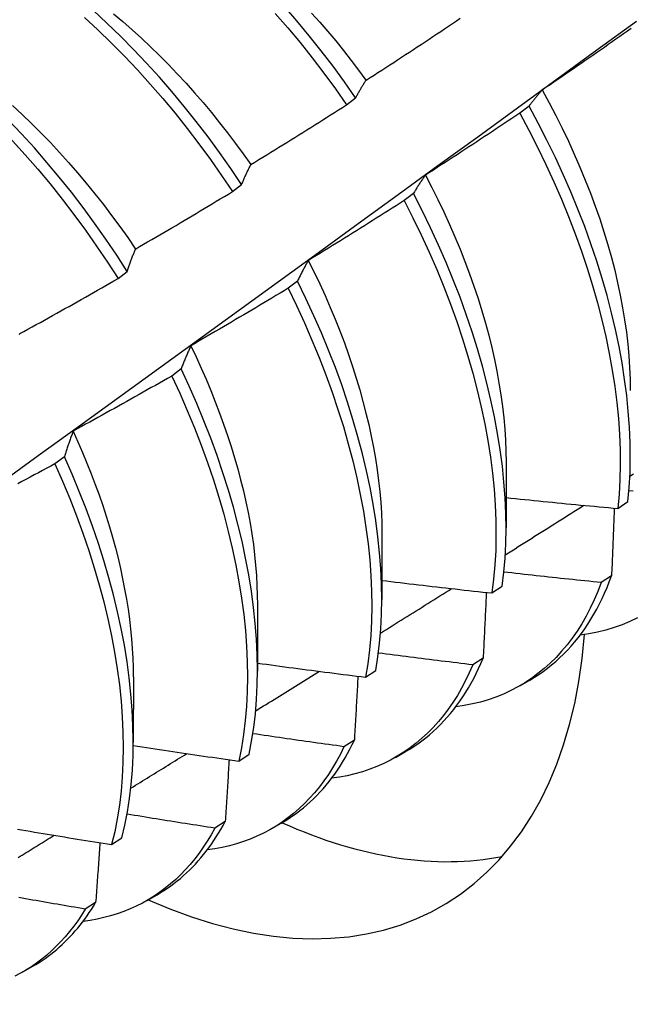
# Model space of a CAD drawing. Header units: inches. Extents: x 18 to 168, y 13 to 111.
# Tile 61 of 90: x 151.703 to 151.874, y 59.476 to 59.752. Entities that reach past the tile are written whole.
import ezdxf

# ---------------------------------------------------------------- set-up
doc = ezdxf.new("R2010")
doc.units = ezdxf.units.IN
doc.header["$MEASUREMENT"] = 0
doc.layers.add('Visible Edges(ANSI)', color=7, linetype='Continuous', lineweight=25)

msp = doc.modelspace()

# ---------------------------------------------------------------- linework, layer by layer
at = {"layer": 'Visible Edges(ANSI)'}
for p, q in [((151.79474, 59.72769), (151.79732, 59.72965)), ((151.84589, 59.72735), (151.84328, 59.72537)), ((151.7628, 59.70339), (151.76538, 59.70536)), ((151.8135, 59.70284), (151.81088, 59.70085)), ((151.73077, 59.67904), (151.73336, 59.68101)), ((151.78102, 59.67829), (151.77839, 59.67631)), ((151.74844, 59.65373), (151.7458, 59.65174)), ((151.71576, 59.62914), (151.71312, 59.62715)), ((151.83946, 59.62762), (151.83944, 59.60918)), ((151.87073, 59.61466), (151.87357, 59.61657)), ((151.80466, 59.60758), (151.80464, 59.58914)), ((151.86897, 59.59576), (151.86607, 59.5939)), ((151.83547, 59.59098), (151.83832, 59.59289)), ((151.76986, 59.58755), (151.76984, 59.56911)), ((151.83302, 59.57271), (151.83011, 59.57085)), ((151.80009, 59.56739), (151.80295, 59.56929)), ((151.73506, 59.56751), (151.73504, 59.54907)), ((151.84329, 59.56498), (151.8461, 59.5666)), ((151.79696, 59.54977), (151.79404, 59.54793)), ((151.80849, 59.54494), (151.8113, 59.54656)), ((151.76459, 59.5439), (151.76747, 59.5458)), ((151.76078, 59.52696), (151.75786, 59.52512)), ((151.77369, 59.5249), (151.7765, 59.52652)), ((151.72898, 59.52051), (151.73187, 59.5224)), ((151.73889, 59.50487), (151.7417, 59.50648)), ((151.7245, 59.50426), (151.72157, 59.50243)), ((151.70409, 59.48483), (151.7069, 59.48645))]:
    msp.add_line(p, q, dxfattribs=at)
at = {"layer": 'Visible Edges(ANSI)', "flags": 128}
for points in [[(151.76538, 59.70536), (151.76234, 59.70988), (151.75921, 59.71433), (151.75599, 59.71871), (151.7527, 59.72302), (151.74932, 59.72724), (151.74587, 59.73138), (151.74236, 59.73542), (151.73877, 59.73937), (151.73512, 59.74321), (151.73142, 59.74694), (151.72767, 59.75057), (151.72386, 59.75407)], [(151.79732, 59.72965), (151.7942, 59.73411), (151.79099, 59.7385), (151.78769, 59.74281), (151.78432, 59.74703), (151.78088, 59.75118), (151.77736, 59.75522)], [(151.785, 59.75339), (151.78728, 59.75083), (151.78952, 59.74822), (151.79173, 59.74557), (151.79391, 59.74288), (151.79605, 59.74015), (151.79815, 59.73737), (151.80021, 59.73457)], [(151.62953, 59.57262), (151.64084, 59.58074), (151.65213, 59.58887), (151.66342, 59.597), (151.67469, 59.60513), (151.68595, 59.61325), (151.69721, 59.62138), (151.70845, 59.6295), (151.71969, 59.63762), (151.73091, 59.64575), (151.74212, 59.65387), (151.75333, 59.66199), (151.76452, 59.6701), (151.77571, 59.67822), (151.78688, 59.68633), (151.79805, 59.69444), (151.80921, 59.70255), (151.82035, 59.71066), (151.83149, 59.71876), (151.84262, 59.72686), (151.85374, 59.73496), (151.86485, 59.74305), (151.87595, 59.75114)], [(151.6587, 59.75327), (151.66271, 59.7507), (151.66672, 59.74798), (151.6707, 59.74512), (151.67465, 59.74213), (151.67858, 59.739), (151.68247, 59.73574), (151.68631, 59.73235), (151.69012, 59.72885), (151.69387, 59.72522), (151.69758, 59.72149), (151.70122, 59.71764), (151.7048, 59.7137), (151.70832, 59.70965), (151.71177, 59.70552), (151.71514, 59.70129), (151.71844, 59.69698), (151.72165, 59.6926), (151.72478, 59.68814), (151.72782, 59.68362), (151.73077, 59.67904)], [(151.73336, 59.68101), (151.73041, 59.68559), (151.72736, 59.6901), (151.72422, 59.69455), (151.721, 59.69893), (151.7177, 59.70323), (151.71432, 59.70745), (151.71087, 59.71158), (151.70735, 59.71562), (151.70376, 59.71956), (151.70011, 59.7234), (151.6964, 59.72712), (151.69264, 59.73074), (151.68883, 59.73424), (151.68498, 59.73761), (151.68109, 59.74086), (151.67716, 59.74398), (151.67321, 59.74697), (151.66923, 59.74981), (151.66522, 59.75252)], [(151.72134, 59.75219), (151.72514, 59.74868), (151.72889, 59.74505), (151.73259, 59.7413), (151.73623, 59.73745), (151.73981, 59.7335), (151.74333, 59.72945), (151.74677, 59.72531), (151.75014, 59.72108), (151.75343, 59.71676), (151.75664, 59.71238), (151.75976, 59.70792), (151.7628, 59.70339)], [(151.7295, 59.7532), (151.73212, 59.75099), (151.73473, 59.74871), (151.73731, 59.74636), (151.73987, 59.74396), (151.7424, 59.74149), (151.7449, 59.73896), (151.74737, 59.73638), (151.74981, 59.73374), (151.75221, 59.73105), (151.75458, 59.72831), (151.75691, 59.72552), (151.75921, 59.72269), (151.76146, 59.71981), (151.76367, 59.71689), (151.76584, 59.71393), (151.76796, 59.71094)], [(151.77482, 59.7533), (151.77833, 59.74925), (151.78177, 59.7451), (151.78513, 59.74086), (151.78842, 59.73655), (151.79163, 59.73215), (151.79474, 59.72769)], [(151.80025, 59.73458), (151.80135, 59.7353), (151.80246, 59.73601), (151.80356, 59.73672), (151.80467, 59.73744), (151.80577, 59.73815), (151.80687, 59.73887), (151.80798, 59.73958), (151.80908, 59.7403), (151.81018, 59.74102), (151.81128, 59.74174), (151.81238, 59.74246), (151.81348, 59.74318), (151.81458, 59.74391), (151.81567, 59.74463), (151.81677, 59.74536), (151.81787, 59.74608), (151.81896, 59.74681), (151.82006, 59.74754), (151.82115, 59.74827), (151.82224, 59.749), (151.82334, 59.74973), (151.82443, 59.75046), (151.82552, 59.75119), (151.82661, 59.75193)], [(151.8745, 59.7491), (151.87343, 59.74833), (151.87235, 59.74758), (151.87127, 59.74682), (151.8702, 59.74606), (151.86912, 59.7453), (151.86804, 59.74455), (151.86696, 59.74379), (151.86588, 59.74304), (151.86479, 59.74229), (151.86371, 59.74153), (151.86263, 59.74078), (151.86154, 59.74003), (151.86046, 59.73929), (151.85938, 59.73854), (151.85829, 59.73779), (151.8572, 59.73705), (151.85612, 59.7363), (151.85503, 59.73556), (151.85394, 59.73482), (151.85285, 59.73407), (151.85176, 59.73333), (151.85067, 59.7326), (151.84958, 59.73186)], [(151.79732, 59.72965), (151.79744, 59.72987), (151.79756, 59.73008), (151.79767, 59.7303), (151.79779, 59.73052), (151.79791, 59.73073), (151.79803, 59.73094), (151.79815, 59.73115), (151.79827, 59.73137), (151.79839, 59.73157), (151.79851, 59.73178), (151.79863, 59.73199), (151.79875, 59.7322), (151.79887, 59.7324), (151.799, 59.73261), (151.79912, 59.73281), (151.79924, 59.73301), (151.79937, 59.73321), (151.79949, 59.73341), (151.79962, 59.73361), (151.79974, 59.73381), (151.79987, 59.734), (151.79999, 59.7342), (151.80012, 59.73439), (151.80025, 59.73458)], [(151.84958, 59.73186), (151.84942, 59.73168), (151.84926, 59.7315), (151.8491, 59.73133), (151.84894, 59.73115), (151.84879, 59.73097), (151.84863, 59.73079), (151.84847, 59.7306), (151.84832, 59.73042), (151.84816, 59.73024), (151.848, 59.73005), (151.84785, 59.72987), (151.8477, 59.72968), (151.84754, 59.72949), (151.84739, 59.7293), (151.84724, 59.72911), (151.84709, 59.72892), (151.84693, 59.72873), (151.84678, 59.72853), (151.84663, 59.72834), (151.84648, 59.72814), (151.84633, 59.72795), (151.84619, 59.72775), (151.84604, 59.72755), (151.84589, 59.72735)], [(151.84954, 59.73185), (151.85148, 59.72829), (151.85336, 59.72471), (151.85516, 59.72111), (151.85689, 59.71749), (151.85855, 59.71387), (151.86013, 59.71024), (151.86163, 59.7066), (151.86306, 59.70297), (151.8644, 59.69934), (151.86567, 59.69572), (151.86684, 59.6921), (151.86794, 59.68851), (151.86894, 59.68493), (151.86986, 59.68137), (151.87069, 59.67784), (151.87143, 59.67434), (151.87209, 59.67087), (151.87265, 59.66743), (151.87313, 59.66403), (151.87352, 59.66067), (151.87382, 59.65735), (151.87403, 59.65409), (151.87416, 59.65087), (151.8742, 59.6477)], [(151.70121, 59.72748), (151.70391, 59.72498), (151.70658, 59.72242), (151.70922, 59.71979), (151.71183, 59.7171), (151.7144, 59.71436), (151.71694, 59.71155), (151.71944, 59.70869), (151.72189, 59.70577), (151.72431, 59.70281), (151.72667, 59.6998), (151.72899, 59.69674), (151.73126, 59.69364), (151.73348, 59.69049), (151.73565, 59.68731)], [(151.76799, 59.71097), (151.76911, 59.71166), (151.77023, 59.71234), (151.77135, 59.71303), (151.77247, 59.71372), (151.77359, 59.71441), (151.77471, 59.7151), (151.77583, 59.71579), (151.77695, 59.71648), (151.77806, 59.71717), (151.77918, 59.71787), (151.7803, 59.71856), (151.78141, 59.71926), (151.78253, 59.71996), (151.78364, 59.72065), (151.78475, 59.72135), (151.78587, 59.72205), (151.78698, 59.72275), (151.78809, 59.72346), (151.7892, 59.72416), (151.79031, 59.72486), (151.79142, 59.72557), (151.79253, 59.72627), (151.79364, 59.72698), (151.79474, 59.72769)], [(151.87357, 59.61657), (151.87393, 59.62055), (151.87415, 59.62462), (151.87423, 59.62879), (151.87418, 59.63304), (151.874, 59.63737), (151.87368, 59.64178), (151.87323, 59.64625), (151.87264, 59.65079), (151.87192, 59.65539), (151.87107, 59.66004), (151.87008, 59.66474), (151.86897, 59.66948), (151.86772, 59.67426), (151.86634, 59.67906), (151.86484, 59.68389), (151.86321, 59.68873), (151.86146, 59.69358), (151.85958, 59.69844), (151.85759, 59.7033), (151.85547, 59.70815), (151.85325, 59.71298), (151.8509, 59.7178), (151.84845, 59.72259), (151.84589, 59.72735)], [(151.84328, 59.72537), (151.84218, 59.72464), (151.84109, 59.7239), (151.84, 59.72317), (151.8389, 59.72244), (151.83781, 59.72171), (151.83671, 59.72098), (151.83561, 59.72025), (151.83451, 59.71952), (151.83342, 59.71879), (151.83232, 59.71806), (151.83122, 59.71734), (151.83012, 59.71662), (151.82902, 59.71589), (151.82792, 59.71517), (151.82681, 59.71445), (151.82571, 59.71373), (151.82461, 59.71301), (151.8235, 59.71229), (151.8224, 59.71158), (151.82129, 59.71086), (151.82019, 59.71014), (151.81908, 59.70943), (151.81797, 59.70872), (151.81687, 59.70801)], [(151.84328, 59.72537), (151.84583, 59.72061), (151.84827, 59.71582), (151.85061, 59.711), (151.85283, 59.70616), (151.85493, 59.70131), (151.85692, 59.69645), (151.85878, 59.69159), (151.86053, 59.68674), (151.86215, 59.6819), (151.86364, 59.67707), (151.86501, 59.67227), (151.86624, 59.6675), (151.86735, 59.66277), (151.86833, 59.65807), (151.86917, 59.65342), (151.86988, 59.64883), (151.87046, 59.64429), (151.8709, 59.63982), (151.87121, 59.63542), (151.87138, 59.63109), (151.87142, 59.62685), (151.87132, 59.62269), (151.87109, 59.61863), (151.87073, 59.61466)], [(151.76538, 59.70536), (151.76549, 59.7056), (151.76559, 59.70585), (151.76569, 59.70609), (151.7658, 59.70634), (151.7659, 59.70658), (151.76601, 59.70682), (151.76612, 59.70706), (151.76622, 59.7073), (151.76633, 59.70754), (151.76644, 59.70778), (151.76654, 59.70801), (151.76665, 59.70825), (151.76676, 59.70848), (151.76687, 59.70871), (151.76698, 59.70894), (151.76709, 59.70917), (151.7672, 59.7094), (151.76731, 59.70963), (151.76742, 59.70986), (151.76753, 59.71008), (151.76765, 59.71031), (151.76776, 59.71053), (151.76787, 59.71075), (151.76799, 59.71097)], [(151.81687, 59.70801), (151.81672, 59.7078), (151.81657, 59.7076), (151.81643, 59.70739), (151.81628, 59.70719), (151.81614, 59.70698), (151.816, 59.70677), (151.81585, 59.70656), (151.81571, 59.70635), (151.81557, 59.70614), (151.81543, 59.70593), (151.81529, 59.70571), (151.81514, 59.7055), (151.81501, 59.70528), (151.81487, 59.70506), (151.81473, 59.70485), (151.81459, 59.70463), (151.81445, 59.70441), (151.81431, 59.70419), (151.81418, 59.70396), (151.81404, 59.70374), (151.81391, 59.70352), (151.81377, 59.70329), (151.81364, 59.70306), (151.8135, 59.70284)], [(151.81684, 59.70799), (151.81863, 59.70456), (151.82036, 59.70113), (151.82202, 59.69768), (151.82361, 59.69422), (151.82513, 59.69076), (151.82657, 59.68729), (151.82794, 59.68382), (151.82924, 59.68035), (151.83046, 59.67689), (151.8316, 59.67344), (151.83267, 59.67), (151.83366, 59.66657), (151.83457, 59.66316), (151.83541, 59.65977), (151.83617, 59.6564), (151.83685, 59.65306), (151.83745, 59.64975), (151.83797, 59.64647), (151.83841, 59.64323), (151.83877, 59.64002), (151.83906, 59.63686), (151.83926, 59.63373), (151.83938, 59.63066), (151.83943, 59.62763)], [(151.73566, 59.68731), (151.73679, 59.68797), (151.73793, 59.68863), (151.73907, 59.68929), (151.7402, 59.68995), (151.74134, 59.69061), (151.74247, 59.69128), (151.74361, 59.69194), (151.74474, 59.69261), (151.74588, 59.69327), (151.74701, 59.69394), (151.74814, 59.69461), (151.74927, 59.69528), (151.7504, 59.69595), (151.75153, 59.69662), (151.75266, 59.69729), (151.75379, 59.69797), (151.75492, 59.69864), (151.75605, 59.69932), (151.75717, 59.69999), (151.7583, 59.70067), (151.75942, 59.70135), (151.76055, 59.70203), (151.76167, 59.70271), (151.7628, 59.70339)], [(151.83832, 59.59289), (151.8388, 59.59677), (151.83915, 59.60075), (151.83936, 59.60483), (151.83944, 59.609), (151.83938, 59.61326), (151.83919, 59.61759), (151.83886, 59.622), (151.8384, 59.62648), (151.83781, 59.63103), (151.83708, 59.63563), (151.83622, 59.64028), (151.83522, 59.64498), (151.8341, 59.64973), (151.83284, 59.6545), (151.83146, 59.65931), (151.82995, 59.66413), (151.82831, 59.66898), (151.82655, 59.67383), (151.82467, 59.67869), (151.82267, 59.68355), (151.82055, 59.6884), (151.81831, 59.69323), (151.81596, 59.69805), (151.8135, 59.70284)], [(151.81088, 59.70085), (151.80977, 59.70014), (151.80866, 59.69944), (151.80755, 59.69873), (151.80644, 59.69803), (151.80533, 59.69732), (151.80421, 59.69662), (151.8031, 59.69591), (151.80198, 59.69521), (151.80087, 59.69451), (151.79975, 59.69381), (151.79864, 59.69312), (151.79752, 59.69242), (151.7964, 59.69172), (151.79528, 59.69103), (151.79416, 59.69033), (151.79305, 59.68964), (151.79192, 59.68895), (151.7908, 59.68826), (151.78968, 59.68757), (151.78856, 59.68688), (151.78744, 59.68619), (151.78632, 59.6855), (151.78519, 59.68482), (151.78407, 59.68413)], [(151.81088, 59.70085), (151.81333, 59.69606), (151.81567, 59.69124), (151.8179, 59.68641), (151.82001, 59.68156), (151.822, 59.6767), (151.82388, 59.67184), (151.82563, 59.66699), (151.82726, 59.66215), (151.82876, 59.65732), (151.83013, 59.65252), (151.83138, 59.64774), (151.83249, 59.64301), (151.83347, 59.63831), (151.83433, 59.63366), (151.83504, 59.62906), (151.83563, 59.62452), (151.83608, 59.62005), (151.83639, 59.61564), (151.83658, 59.61131), (151.83662, 59.60706), (151.83653, 59.6029), (151.83631, 59.59883), (151.83596, 59.59485), (151.83547, 59.59098)], [(151.73336, 59.68101), (151.73345, 59.68129), (151.73354, 59.68156), (151.73363, 59.68183), (151.73373, 59.68211), (151.73382, 59.68238), (151.73391, 59.68265), (151.734, 59.68292), (151.7341, 59.68318), (151.73419, 59.68345), (151.73429, 59.68371), (151.73438, 59.68398), (151.73448, 59.68424), (151.73457, 59.6845), (151.73467, 59.68477), (151.73477, 59.68503), (151.73486, 59.68528), (151.73496, 59.68554), (151.73506, 59.6858), (151.73516, 59.68605), (151.73526, 59.68631), (151.73536, 59.68656), (151.73546, 59.68681), (151.73556, 59.68706), (151.73566, 59.68731)], [(151.78407, 59.68413), (151.78393, 59.6839), (151.7838, 59.68367), (151.78367, 59.68343), (151.78354, 59.6832), (151.78341, 59.68297), (151.78328, 59.68273), (151.78315, 59.68249), (151.78302, 59.68225), (151.78289, 59.68201), (151.78276, 59.68177), (151.78263, 59.68153), (151.78251, 59.68129), (151.78238, 59.68104), (151.78225, 59.6808), (151.78213, 59.68055), (151.782, 59.68031), (151.78188, 59.68006), (151.78175, 59.67981), (151.78163, 59.67956), (151.78151, 59.67931), (151.78139, 59.67906), (151.78126, 59.6788), (151.78114, 59.67855), (151.78102, 59.67829)], [(151.78406, 59.68413), (151.78569, 59.68086), (151.78726, 59.67757), (151.78876, 59.67427), (151.79021, 59.67096), (151.79158, 59.66766), (151.7929, 59.66435), (151.79415, 59.66104), (151.79533, 59.65773), (151.79644, 59.65443), (151.79749, 59.65115), (151.79846, 59.64787), (151.79937, 59.64461), (151.80021, 59.64136), (151.80098, 59.63814), (151.80167, 59.63494), (151.8023, 59.63176), (151.80285, 59.62862), (151.80333, 59.6255), (151.80374, 59.62242), (151.80407, 59.61937), (151.80433, 59.61636), (151.80451, 59.6134), (151.80462, 59.61048), (151.80465, 59.6076)], [(151.70326, 59.66361), (151.70441, 59.66424), (151.70556, 59.66487), (151.70671, 59.6655), (151.70786, 59.66614), (151.70902, 59.66677), (151.71017, 59.66741), (151.71132, 59.66805), (151.71246, 59.66869), (151.71361, 59.66933), (151.71476, 59.66997), (151.71591, 59.67061), (151.71706, 59.67125), (151.7182, 59.67189), (151.71935, 59.67254), (151.72049, 59.67318), (151.72164, 59.67383), (151.72278, 59.67448), (151.72392, 59.67513), (151.72507, 59.67578), (151.72621, 59.67643), (151.72735, 59.67708), (151.72849, 59.67773), (151.72963, 59.67839), (151.73077, 59.67904)], [(151.77839, 59.67631), (151.77727, 59.67563), (151.77614, 59.67495), (151.77501, 59.67427), (151.77388, 59.67359), (151.77275, 59.67291), (151.77162, 59.67223), (151.77049, 59.67156), (151.76936, 59.67088), (151.76823, 59.67021), (151.7671, 59.66954), (151.76597, 59.66887), (151.76483, 59.6682), (151.7637, 59.66753), (151.76256, 59.66686), (151.76143, 59.66619), (151.76029, 59.66553), (151.75916, 59.66486), (151.75802, 59.6642), (151.75688, 59.66354), (151.75574, 59.66287), (151.75461, 59.66221), (151.75347, 59.66155), (151.75233, 59.66089), (151.75119, 59.66024)], [(151.77839, 59.67631), (151.78074, 59.67149), (151.78297, 59.66666), (151.78509, 59.66181), (151.78709, 59.65695), (151.78897, 59.65209), (151.79073, 59.64724), (151.79236, 59.64239), (151.79387, 59.63757), (151.79525, 59.63276), (151.79651, 59.62799), (151.79763, 59.62325), (151.79862, 59.61855), (151.79948, 59.61389), (151.80021, 59.60929), (151.8008, 59.60475), (151.80126, 59.60027), (151.80158, 59.59586), (151.80177, 59.59153), (151.80182, 59.58727), (151.80174, 59.5831), (151.80153, 59.57903), (151.80118, 59.57504), (151.8007, 59.57116), (151.80009, 59.56739)], [(151.80295, 59.56929), (151.80356, 59.57307), (151.80403, 59.57696), (151.80436, 59.58095), (151.80457, 59.58504), (151.80464, 59.58921), (151.80457, 59.59347), (151.80437, 59.59781), (151.80404, 59.60223), (151.80357, 59.60671), (151.80297, 59.61126), (151.80223, 59.61586), (151.80136, 59.62052), (151.80036, 59.62523), (151.79923, 59.62997), (151.79797, 59.63475), (151.79657, 59.63955), (151.79506, 59.64438), (151.79341, 59.64923), (151.79164, 59.65408), (151.78976, 59.65894), (151.78775, 59.6638), (151.78562, 59.66864), (151.78338, 59.67348), (151.78102, 59.67829)], [(151.70317, 59.66333), (151.70326, 59.66361)], [(151.75119, 59.66024), (151.75107, 59.65998), (151.75095, 59.65972), (151.75083, 59.65946), (151.75071, 59.65919), (151.75059, 59.65893), (151.75047, 59.65867), (151.75035, 59.6584), (151.75024, 59.65813), (151.75012, 59.65787), (151.75001, 59.6576), (151.74989, 59.65733), (151.74978, 59.65706), (151.74966, 59.65679), (151.74955, 59.65651), (151.74944, 59.65624), (151.74932, 59.65596), (151.74921, 59.65569), (151.7491, 59.65541), (151.74899, 59.65513), (151.74888, 59.65485), (151.74877, 59.65457), (151.74866, 59.65429), (151.74855, 59.65401), (151.74844, 59.65373)], [(151.75114, 59.66024), (151.75262, 59.6571), (151.75406, 59.65396), (151.75543, 59.65082), (151.75675, 59.64767), (151.75801, 59.64452), (151.7592, 59.64137), (151.76034, 59.63823), (151.76142, 59.63509), (151.76244, 59.63196), (151.76339, 59.62884), (151.76428, 59.62574), (151.76511, 59.62265), (151.76587, 59.61958), (151.76656, 59.61653), (151.76719, 59.6135), (151.76775, 59.61049), (151.76824, 59.60752), (151.76867, 59.60457), (151.76902, 59.60165), (151.76931, 59.59876), (151.76954, 59.59591), (151.76969, 59.5931), (151.76978, 59.59032), (151.76981, 59.58759)], [(151.7458, 59.65174), (151.74466, 59.65108), (151.74352, 59.65043), (151.74237, 59.64978), (151.74123, 59.64913), (151.74009, 59.64848), (151.73894, 59.64783), (151.73779, 59.64718), (151.73665, 59.64653), (151.7355, 59.64589), (151.73435, 59.64524), (151.7332, 59.6446), (151.73205, 59.64396), (151.7309, 59.64332), (151.72975, 59.64267), (151.7286, 59.64204), (151.72745, 59.6414), (151.7263, 59.64076), (151.72515, 59.64012), (151.72399, 59.63949), (151.72284, 59.63885), (151.72168, 59.63822), (151.72053, 59.63759), (151.71937, 59.63696), (151.71822, 59.63633)], [(151.7458, 59.65174), (151.74804, 59.6469), (151.75017, 59.64206), (151.75218, 59.6372), (151.75407, 59.63234), (151.75583, 59.62749), (151.75747, 59.62264), (151.75899, 59.61781), (151.76038, 59.61301), (151.76164, 59.60823), (151.76277, 59.60349), (151.76377, 59.59879), (151.76463, 59.59413), (151.76537, 59.58952), (151.76597, 59.58498), (151.76644, 59.58049), (151.76677, 59.57608), (151.76696, 59.57174), (151.76703, 59.56748), (151.76695, 59.56331), (151.76675, 59.55923), (151.76641, 59.55524), (151.76594, 59.55135), (151.76533, 59.54757), (151.76459, 59.5439)], [(151.76747, 59.5458), (151.76819, 59.54947), (151.76879, 59.55326), (151.76925, 59.55716), (151.76958, 59.56115), (151.76978, 59.56524), (151.76984, 59.56942), (151.76977, 59.57369), (151.76956, 59.57803), (151.76922, 59.58245), (151.76874, 59.58694), (151.76813, 59.59149), (151.76739, 59.5961), (151.76651, 59.60076), (151.7655, 59.60547), (151.76436, 59.61021), (151.76309, 59.61499), (151.76169, 59.6198), (151.76016, 59.62463), (151.75851, 59.62947), (151.75674, 59.63433), (151.75484, 59.63919), (151.75282, 59.64404), (151.75069, 59.64889), (151.74844, 59.65373)], [(151.71822, 59.63633), (151.71811, 59.63604), (151.718, 59.63575), (151.7179, 59.63546), (151.71779, 59.63517), (151.71768, 59.63488), (151.71758, 59.63459), (151.71747, 59.63429), (151.71737, 59.634), (151.71726, 59.6337), (151.71716, 59.63341), (151.71706, 59.63311), (151.71696, 59.63281), (151.71685, 59.63251), (151.71675, 59.63221), (151.71665, 59.63191), (151.71655, 59.6316), (151.71645, 59.6313), (151.71635, 59.63099), (151.71625, 59.63069), (151.71615, 59.63038), (151.71605, 59.63007), (151.71596, 59.62976), (151.71586, 59.62945), (151.71576, 59.62914)], [(151.71819, 59.63631), (151.71954, 59.63333), (151.72084, 59.63035), (151.72208, 59.62737), (151.72328, 59.62438), (151.72441, 59.6214), (151.7255, 59.61842), (151.72652, 59.61545), (151.72749, 59.61248), (151.7284, 59.60953), (151.72925, 59.60658), (151.73004, 59.60365), (151.73077, 59.60073), (151.73145, 59.59783), (151.73207, 59.59495), (151.73262, 59.59208), (151.73313, 59.58924), (151.73357, 59.58643), (151.73395, 59.58364), (151.73427, 59.58087), (151.73454, 59.57814), (151.73475, 59.57544), (151.73489, 59.57276), (151.73498, 59.57013), (151.73501, 59.56753)], [(151.71312, 59.62715), (151.71196, 59.62653), (151.7108, 59.6259), (151.70964, 59.62528), (151.70848, 59.62465), (151.70732, 59.62403), (151.70616, 59.62341), (151.705, 59.62279), (151.70384, 59.62217), (151.70267, 59.62155)], [(151.71312, 59.62715), (151.71525, 59.6223), (151.71726, 59.61745), (151.71916, 59.61259), (151.72093, 59.60773), (151.72258, 59.60289), (151.7241, 59.59806), (151.7255, 59.59325), (151.72677, 59.58847), (151.72791, 59.58373), (151.72891, 59.57902), (151.72979, 59.57436), (151.73053, 59.56976), (151.73114, 59.56521), (151.73161, 59.56072), (151.73195, 59.5563), (151.73216, 59.55196), (151.73223, 59.54769), (151.73216, 59.54351), (151.73197, 59.53943), (151.73163, 59.53543), (151.73117, 59.53154), (151.73057, 59.52775), (151.72984, 59.52408), (151.72898, 59.52051)], [(151.73187, 59.5224), (151.73272, 59.52597), (151.73343, 59.52966), (151.73402, 59.53345), (151.73448, 59.53735), (151.7348, 59.54135), (151.73499, 59.54545), (151.73504, 59.54963), (151.73496, 59.5539), (151.73474, 59.55825), (151.73439, 59.56268), (151.73391, 59.56717), (151.73329, 59.57172), (151.73254, 59.57634), (151.73165, 59.581), (151.73064, 59.58571), (151.72949, 59.59046), (151.72821, 59.59524), (151.7268, 59.60005), (151.72527, 59.60488), (151.72361, 59.60972), (151.72183, 59.61458), (151.71993, 59.61944), (151.7179, 59.62429), (151.71576, 59.62914)], [(151.8741, 59.6237), (151.8751, 59.62433)], [(151.87502, 59.61947), (151.87385, 59.61958)], [(151.83919, 59.60165), (151.84011, 59.60222), (151.84103, 59.6028), (151.84195, 59.60338), (151.84287, 59.60396), (151.84378, 59.60454), (151.8447, 59.60512), (151.84562, 59.60569), (151.84654, 59.60627), (151.84745, 59.60685), (151.84837, 59.60743), (151.84929, 59.60801), (151.85021, 59.60859), (151.85112, 59.60917), (151.85204, 59.60975), (151.85296, 59.61032), (151.85388, 59.6109), (151.85479, 59.61148), (151.85571, 59.61206), (151.85663, 59.61264), (151.85755, 59.61322), (151.85846, 59.6138), (151.85938, 59.61438), (151.8603, 59.61496), (151.86121, 59.61554)], [(151.83945, 59.61769), (151.84075, 59.61755), (151.84205, 59.61741), (151.84335, 59.61728), (151.84465, 59.61715), (151.84596, 59.61702), (151.84726, 59.61688), (151.84856, 59.61675), (151.84986, 59.61662), (151.85117, 59.61649), (151.85247, 59.61637), (151.85377, 59.61624), (151.85508, 59.61611), (151.85638, 59.61599), (151.85768, 59.61586), (151.85899, 59.61574), (151.86029, 59.61561), (151.8616, 59.61549), (151.8629, 59.61537), (151.86421, 59.61525), (151.86551, 59.61513), (151.86681, 59.61501), (151.86812, 59.61489), (151.86942, 59.61477), (151.87073, 59.61466)], [(151.86975, 59.61474), (151.86972, 59.61396), (151.86969, 59.61317), (151.86966, 59.61239), (151.86963, 59.6116), (151.8696, 59.61081), (151.86956, 59.61002), (151.86953, 59.60924), (151.8695, 59.60845), (151.86947, 59.60766), (151.86944, 59.60687), (151.8694, 59.60608), (151.86937, 59.60529), (151.86934, 59.6045), (151.86931, 59.6037), (151.86927, 59.60291), (151.86924, 59.60212), (151.86921, 59.60133), (151.86918, 59.60053), (151.86914, 59.59974), (151.86911, 59.59895), (151.86907, 59.59815), (151.86904, 59.59736), (151.86901, 59.59656), (151.86897, 59.59576)], [(151.86607, 59.5939), (151.86493, 59.59401), (151.8638, 59.59413), (151.86266, 59.59424), (151.86152, 59.59436), (151.86039, 59.59448), (151.85925, 59.5946), (151.85811, 59.59471), (151.85698, 59.59483), (151.85584, 59.59495), (151.8547, 59.59507), (151.85357, 59.5952), (151.85243, 59.59532), (151.8513, 59.59544), (151.85016, 59.59556), (151.84902, 59.59569), (151.84789, 59.59581), (151.84675, 59.59594), (151.84562, 59.59606), (151.84448, 59.59619), (151.84335, 59.59632), (151.84221, 59.59645), (151.84108, 59.59658), (151.83994, 59.59671), (151.83881, 59.59684)], [(151.80464, 59.59449), (151.80593, 59.59434), (151.80721, 59.59418), (151.80849, 59.59403), (151.80977, 59.59388), (151.81106, 59.59372), (151.81234, 59.59357), (151.81362, 59.59342), (151.81491, 59.59327), (151.81619, 59.59312), (151.81748, 59.59297), (151.81876, 59.59282), (151.82004, 59.59268), (151.82133, 59.59253), (151.82261, 59.59239), (151.8239, 59.59224), (151.82518, 59.5921), (151.82647, 59.59195), (151.82775, 59.59181), (151.82904, 59.59167), (151.83032, 59.59153), (151.83161, 59.59139), (151.8329, 59.59125), (151.83418, 59.59111), (151.83547, 59.59098)], [(151.86607, 59.5939), (151.86513, 59.59143), (151.86411, 59.58905), (151.86302, 59.58674), (151.86186, 59.58451), (151.86063, 59.58237), (151.85933, 59.58031), (151.85796, 59.57834), (151.85652, 59.57645), (151.85501, 59.57465), (151.85344, 59.57295), (151.85181, 59.57133), (151.85011, 59.56981), (151.84835, 59.56838), (151.84653, 59.56704), (151.84466, 59.5658), (151.84272, 59.56466), (151.84073, 59.56362), (151.83869, 59.56267), (151.83659, 59.56183), (151.83444, 59.56108), (151.83224, 59.56044), (151.83, 59.55989), (151.82771, 59.55945), (151.82537, 59.55911)], [(151.8461, 59.5666), (151.84737, 59.56736), (151.84861, 59.56816), (151.84983, 59.56901), (151.85103, 59.56989), (151.8522, 59.57082), (151.85334, 59.57179), (151.85445, 59.57279), (151.85554, 59.57384), (151.8566, 59.57493), (151.85763, 59.57606), (151.85864, 59.57722), (151.85961, 59.57843), (151.86056, 59.57967), (151.86148, 59.58095), (151.86237, 59.58227), (151.86322, 59.58363), (151.86405, 59.58502), (151.86485, 59.58645), (151.86561, 59.58792), (151.86635, 59.58942), (151.86705, 59.59095), (151.86772, 59.59252), (151.86836, 59.59413), (151.86897, 59.59576)], [(151.80426, 59.57973), (151.80509, 59.58025), (151.80593, 59.58077), (151.80676, 59.58129), (151.80759, 59.58181), (151.80842, 59.58233), (151.80925, 59.58285), (151.81008, 59.58337), (151.81091, 59.58389), (151.81174, 59.58441), (151.81257, 59.58493), (151.81341, 59.58545), (151.81424, 59.58597), (151.81507, 59.58649), (151.8159, 59.58701), (151.81673, 59.58753), (151.81756, 59.58805), (151.81839, 59.58857), (151.81922, 59.58909), (151.82005, 59.58961), (151.82088, 59.59014), (151.82171, 59.59066), (151.82254, 59.59118), (151.82337, 59.5917), (151.8242, 59.59222)], [(151.8339, 59.59114), (151.83387, 59.59038), (151.83383, 59.58962), (151.8338, 59.58885), (151.83376, 59.58809), (151.83373, 59.58732), (151.83369, 59.58656), (151.83365, 59.58579), (151.83362, 59.58503), (151.83358, 59.58426), (151.83355, 59.58349), (151.83351, 59.58272), (151.83347, 59.58196), (151.83344, 59.58119), (151.8334, 59.58042), (151.83336, 59.57965), (151.83332, 59.57888), (151.83329, 59.57811), (151.83325, 59.57734), (151.83321, 59.57657), (151.83317, 59.5758), (151.83313, 59.57503), (151.8331, 59.57426), (151.83306, 59.57348), (151.83302, 59.57271)], [(151.87625, 59.58402), (151.87412, 59.58299), (151.87193, 59.58207), (151.86968, 59.58127), (151.86738, 59.58057), (151.86503, 59.57998), (151.86262, 59.57951), (151.86017, 59.57915)], [(151.83011, 59.57085), (151.82901, 59.57098), (151.82791, 59.57112), (151.8268, 59.57125), (151.8257, 59.57138), (151.8246, 59.57151), (151.8235, 59.57165), (151.8224, 59.57178), (151.8213, 59.57192), (151.8202, 59.57205), (151.8191, 59.57219), (151.818, 59.57233), (151.8169, 59.57246), (151.8158, 59.5726), (151.8147, 59.57274), (151.8136, 59.57288), (151.8125, 59.57302), (151.8114, 59.57316), (151.8103, 59.5733), (151.8092, 59.57344), (151.8081, 59.57359), (151.807, 59.57373), (151.8059, 59.57387), (151.8048, 59.57402), (151.8037, 59.57416)], [(151.8113, 59.54656), (151.81247, 59.54726), (151.81362, 59.548), (151.81475, 59.54877), (151.81586, 59.54957), (151.81695, 59.55042), (151.81801, 59.55129), (151.81905, 59.5522), (151.82007, 59.55315), (151.82107, 59.55413), (151.82204, 59.55514), (151.82299, 59.55619), (151.82391, 59.55727), (151.82481, 59.55838), (151.82568, 59.55953), (151.82653, 59.56071), (151.82736, 59.56192), (151.82816, 59.56316), (151.82893, 59.56443), (151.82968, 59.56574), (151.8304, 59.56707), (151.83109, 59.56844), (151.83176, 59.56983), (151.8324, 59.57126), (151.83302, 59.57271)], [(151.76932, 59.55795), (151.77006, 59.55841), (151.7708, 59.55887), (151.77155, 59.55933), (151.77229, 59.55979), (151.77303, 59.56026), (151.77378, 59.56072), (151.77452, 59.56118), (151.77526, 59.56164), (151.77601, 59.5621), (151.77675, 59.56257), (151.77749, 59.56303), (151.77824, 59.56349), (151.77898, 59.56395), (151.77972, 59.56442), (151.78047, 59.56488), (151.78121, 59.56534), (151.78195, 59.5658), (151.7827, 59.56627), (151.78344, 59.56673), (151.78418, 59.56719), (151.78492, 59.56765), (151.78567, 59.56812), (151.78641, 59.56858), (151.78715, 59.56904)], [(151.76984, 59.57135), (151.7711, 59.57118), (151.77236, 59.57101), (151.77362, 59.57084), (151.77487, 59.57066), (151.77613, 59.57049), (151.77739, 59.57032), (151.77865, 59.57015), (151.77991, 59.56999), (151.78117, 59.56982), (151.78243, 59.56965), (151.78369, 59.56948), (151.78495, 59.56932), (151.78621, 59.56915), (151.78747, 59.56899), (151.78873, 59.56883), (151.78999, 59.56866), (151.79126, 59.5685), (151.79252, 59.56834), (151.79378, 59.56818), (151.79504, 59.56802), (151.7963, 59.56786), (151.79756, 59.5677), (151.79883, 59.56755), (151.80009, 59.56739)], [(151.83011, 59.57085), (151.82913, 59.5686), (151.82809, 59.56642), (151.82698, 59.56432), (151.82581, 59.56229), (151.82457, 59.56033), (151.82327, 59.55846), (151.82192, 59.55666), (151.8205, 59.55494), (151.81902, 59.5533), (151.81748, 59.55174), (151.81589, 59.55027), (151.81424, 59.54888), (151.81254, 59.54758), (151.81078, 59.54636), (151.80898, 59.54523), (151.80712, 59.54419), (151.80521, 59.54323), (151.80325, 59.54237), (151.80125, 59.54159), (151.7992, 59.5409), (151.7971, 59.54031), (151.79497, 59.5398), (151.79279, 59.53939), (151.79057, 59.53907)], [(151.79795, 59.56766), (151.79791, 59.56691), (151.79787, 59.56617), (151.79783, 59.56543), (151.79779, 59.56469), (151.79775, 59.56395), (151.79771, 59.5632), (151.79767, 59.56246), (151.79763, 59.56172), (151.79759, 59.56097), (151.79754, 59.56023), (151.7975, 59.55949), (151.79746, 59.55874), (151.79742, 59.558), (151.79738, 59.55725), (151.79734, 59.5565), (151.7973, 59.55576), (151.79725, 59.55501), (151.79721, 59.55426), (151.79717, 59.55352), (151.79713, 59.55277), (151.79708, 59.55202), (151.79704, 59.55127), (151.797, 59.55052), (151.79696, 59.54977)], [(151.79404, 59.54793), (151.79297, 59.54807), (151.79191, 59.54822), (151.79085, 59.54836), (151.78978, 59.54851), (151.78872, 59.54866), (151.78766, 59.5488), (151.78659, 59.54895), (151.78553, 59.5491), (151.78447, 59.54925), (151.7834, 59.5494), (151.78234, 59.54955), (151.78128, 59.5497), (151.78022, 59.54985), (151.77915, 59.55001), (151.77809, 59.55016), (151.77703, 59.55031), (151.77597, 59.55047), (151.77491, 59.55062), (151.77384, 59.55078), (151.77278, 59.55093), (151.77172, 59.55109), (151.77066, 59.55124), (151.7696, 59.5514), (151.76854, 59.55156)], [(151.7765, 59.52652), (151.77758, 59.52716), (151.77863, 59.52783), (151.77967, 59.52853), (151.78069, 59.52926), (151.7817, 59.53002), (151.78268, 59.53081), (151.78365, 59.53162), (151.78459, 59.53247), (151.78552, 59.53335), (151.78643, 59.53425), (151.78731, 59.53518), (151.78818, 59.53614), (151.78903, 59.53713), (151.78986, 59.53815), (151.79066, 59.53919), (151.79145, 59.54026), (151.79221, 59.54136), (151.79295, 59.54248), (151.79368, 59.54363), (151.79438, 59.54481), (151.79505, 59.54601), (151.79571, 59.54724), (151.79634, 59.5485), (151.79696, 59.54977)], [(151.73504, 59.54827), (151.73627, 59.54808), (151.7375, 59.54789), (151.73872, 59.5477), (151.73995, 59.54751), (151.74118, 59.54733), (151.74242, 59.54714), (151.74365, 59.54695), (151.74488, 59.54677), (151.74611, 59.54659), (151.74734, 59.5464), (151.74857, 59.54622), (151.7498, 59.54604), (151.75103, 59.54585), (151.75226, 59.54567), (151.7535, 59.54549), (151.75473, 59.54531), (151.75596, 59.54513), (151.75719, 59.54496), (151.75843, 59.54478), (151.75966, 59.5446), (151.76089, 59.54443), (151.76213, 59.54425), (151.76336, 59.54408), (151.76459, 59.5439)], [(151.79404, 59.54793), (151.79303, 59.54588), (151.79197, 59.54391), (151.79085, 59.54199), (151.78968, 59.54015), (151.78845, 59.53838), (151.78716, 59.53668), (151.78582, 59.53505), (151.78443, 59.53349), (151.78299, 59.532), (151.78149, 59.53059), (151.77995, 59.52925), (151.77835, 59.52799), (151.77671, 59.52681), (151.77502, 59.5257), (151.77328, 59.52467), (151.7715, 59.52373), (151.76968, 59.52286), (151.76781, 59.52207), (151.7659, 59.52136), (151.76395, 59.52073), (151.76196, 59.52018), (151.75994, 59.51972), (151.75787, 59.51933), (151.75577, 59.51903)], [(151.73436, 59.53631), (151.73501, 59.53671), (151.73567, 59.53712), (151.73632, 59.53752), (151.73698, 59.53792), (151.73763, 59.53833), (151.73829, 59.53873), (151.73894, 59.53913), (151.73959, 59.53954), (151.74025, 59.53994), (151.7409, 59.54035), (151.74156, 59.54075), (151.74221, 59.54116), (151.74287, 59.54156), (151.74352, 59.54196), (151.74417, 59.54237), (151.74483, 59.54277), (151.74548, 59.54318), (151.74614, 59.54358), (151.74679, 59.54399), (151.74744, 59.54439), (151.7481, 59.54479), (151.74875, 59.5452), (151.74941, 59.5456), (151.75006, 59.54601)], [(151.76188, 59.54429), (151.76184, 59.54357), (151.76179, 59.54285), (151.76175, 59.54213), (151.7617, 59.54141), (151.76166, 59.54069), (151.76161, 59.53997), (151.76157, 59.53925), (151.76152, 59.53853), (151.76148, 59.53781), (151.76143, 59.53709), (151.76139, 59.53637), (151.76134, 59.53564), (151.7613, 59.53492), (151.76125, 59.5342), (151.7612, 59.53348), (151.76116, 59.53275), (151.76111, 59.53203), (151.76107, 59.53131), (151.76102, 59.53058), (151.76097, 59.52986), (151.76093, 59.52913), (151.76088, 59.52841), (151.76083, 59.52768), (151.76078, 59.52696)], [(151.75786, 59.52512), (151.75683, 59.52528), (151.75581, 59.52543), (151.75478, 59.52559), (151.75376, 59.52575), (151.75274, 59.52591), (151.75171, 59.52607), (151.75069, 59.52623), (151.74967, 59.52639), (151.74865, 59.52655), (151.74762, 59.52671), (151.7466, 59.52687), (151.74558, 59.52704), (151.74456, 59.5272), (151.74353, 59.52736), (151.74251, 59.52753), (151.74149, 59.52769), (151.74047, 59.52786), (151.73945, 59.52803), (151.73843, 59.52819), (151.73741, 59.52836), (151.73638, 59.52853), (151.73536, 59.52869), (151.73434, 59.52886), (151.73332, 59.52903)], [(151.70258, 59.52484), (151.70378, 59.52463), (151.70497, 59.52443), (151.70617, 59.52423), (151.70737, 59.52403), (151.70857, 59.52383), (151.70977, 59.52363), (151.71097, 59.52343), (151.71217, 59.52323), (151.71337, 59.52303), (151.71457, 59.52283), (151.71577, 59.52264), (151.71697, 59.52244), (151.71817, 59.52225), (151.71937, 59.52205), (151.72057, 59.52186), (151.72177, 59.52166), (151.72297, 59.52147), (151.72418, 59.52128), (151.72538, 59.52109), (151.72658, 59.5209), (151.72778, 59.5207), (151.72898, 59.52051)], [(151.75786, 59.52512), (151.75684, 59.52327), (151.75577, 59.52149), (151.75465, 59.51977), (151.75348, 59.51811), (151.75226, 59.51651), (151.751, 59.51497), (151.74968, 59.5135), (151.74832, 59.51209), (151.74692, 59.51075), (151.74547, 59.50948), (151.74398, 59.50828), (151.74244, 59.50714), (151.74086, 59.50607), (151.73924, 59.50507), (151.73758, 59.50414), (151.73588, 59.50328), (151.73414, 59.50249), (151.73237, 59.50178), (151.73055, 59.50113), (151.72871, 59.50056), (151.72682, 59.50006), (151.72491, 59.49963), (151.72296, 59.49927), (151.72097, 59.49899)], [(151.7417, 59.50648), (151.74268, 59.50706), (151.74364, 59.50767), (151.74459, 59.5083), (151.74552, 59.50895), (151.74644, 59.50963), (151.74734, 59.51033), (151.74823, 59.51106), (151.7491, 59.51181), (151.74996, 59.51258), (151.7508, 59.51338), (151.75162, 59.5142), (151.75243, 59.51505), (151.75322, 59.51592), (151.75399, 59.51681), (151.75475, 59.51772), (151.75549, 59.51866), (151.75621, 59.51962), (151.75692, 59.5206), (151.75761, 59.52161), (151.75828, 59.52264), (151.75893, 59.52368), (151.75957, 59.52475), (151.76018, 59.52584), (151.76078, 59.52696)], [(151.70278, 59.51689), (151.70334, 59.51724), (151.70391, 59.51758), (151.70447, 59.51793), (151.70503, 59.51827), (151.7056, 59.51862), (151.70616, 59.51896), (151.70672, 59.51931), (151.70729, 59.51965), (151.70785, 59.52), (151.70841, 59.52035), (151.70898, 59.52069), (151.70954, 59.52104), (151.7101, 59.52138), (151.71067, 59.52173), (151.71123, 59.52208), (151.7118, 59.52242), (151.71236, 59.52277), (151.71292, 59.52311)], [(151.72571, 59.52103), (151.72566, 59.52034), (151.72561, 59.51964), (151.72556, 59.51895), (151.72551, 59.51825), (151.72546, 59.51755), (151.72541, 59.51686), (151.72536, 59.51616), (151.72531, 59.51546), (151.72527, 59.51476), (151.72522, 59.51406), (151.72517, 59.51337), (151.72512, 59.51267), (151.72507, 59.51197), (151.72502, 59.51127), (151.72496, 59.51057), (151.72491, 59.50987), (151.72486, 59.50917), (151.72481, 59.50847), (151.72476, 59.50777), (151.72471, 59.50707), (151.72466, 59.50637), (151.72461, 59.50567), (151.72456, 59.50496), (151.7245, 59.50426)], [(151.72157, 59.50243), (151.72059, 59.5026), (151.71961, 59.50277), (151.71862, 59.50294), (151.71764, 59.50311), (151.71666, 59.50328), (151.71568, 59.50345), (151.7147, 59.50362), (151.71372, 59.50379), (151.71274, 59.50396), (151.71176, 59.50413), (151.71078, 59.5043), (151.7098, 59.50447), (151.70882, 59.50465), (151.70784, 59.50482), (151.70686, 59.50499), (151.70588, 59.50517), (151.7049, 59.50534), (151.70392, 59.50552), (151.70295, 59.50569)], [(151.72157, 59.50243), (151.72054, 59.50078), (151.71947, 59.49918), (151.71836, 59.49764), (151.71721, 59.49615), (151.71601, 59.49472), (151.71477, 59.49334), (151.71349, 59.49202), (151.71217, 59.49076), (151.71081, 59.48956), (151.70942, 59.48842), (151.70798, 59.48734), (151.70651, 59.48632), (151.705, 59.48536), (151.70345, 59.48446), (151.70187, 59.48363)], [(151.7069, 59.48645), (151.70778, 59.48697), (151.70865, 59.48751), (151.70951, 59.48807), (151.71035, 59.48865), (151.71118, 59.48925), (151.712, 59.48986), (151.71281, 59.4905), (151.7136, 59.49116), (151.71438, 59.49184), (151.71515, 59.49254), (151.71591, 59.49325), (151.71665, 59.49399), (151.71738, 59.49475), (151.7181, 59.49552), (151.7188, 59.49631), (151.71949, 59.49712), (151.72017, 59.49795), (151.72083, 59.4988), (151.72148, 59.49966), (151.72211, 59.50055), (151.72273, 59.50145), (151.72334, 59.50237), (151.72393, 59.50331), (151.7245, 59.50426)]]:
    msp.add_lwpolyline(points, dxfattribs=at)
at = {"layer": 'Visible Edges(ANSI)'}
for centre, start_param, end_param in [((151.72408, 59.67224), 5.609807, 6.983738), ((151.76156, 59.69382), 5.609802, 6.090172)]:
    msp.add_ellipse(centre, major_axis=(0.09731, -0.16898), ratio=0.578093, start_param=start_param, end_param=end_param, dxfattribs=at)

doc.saveas('drawing.dxf')
